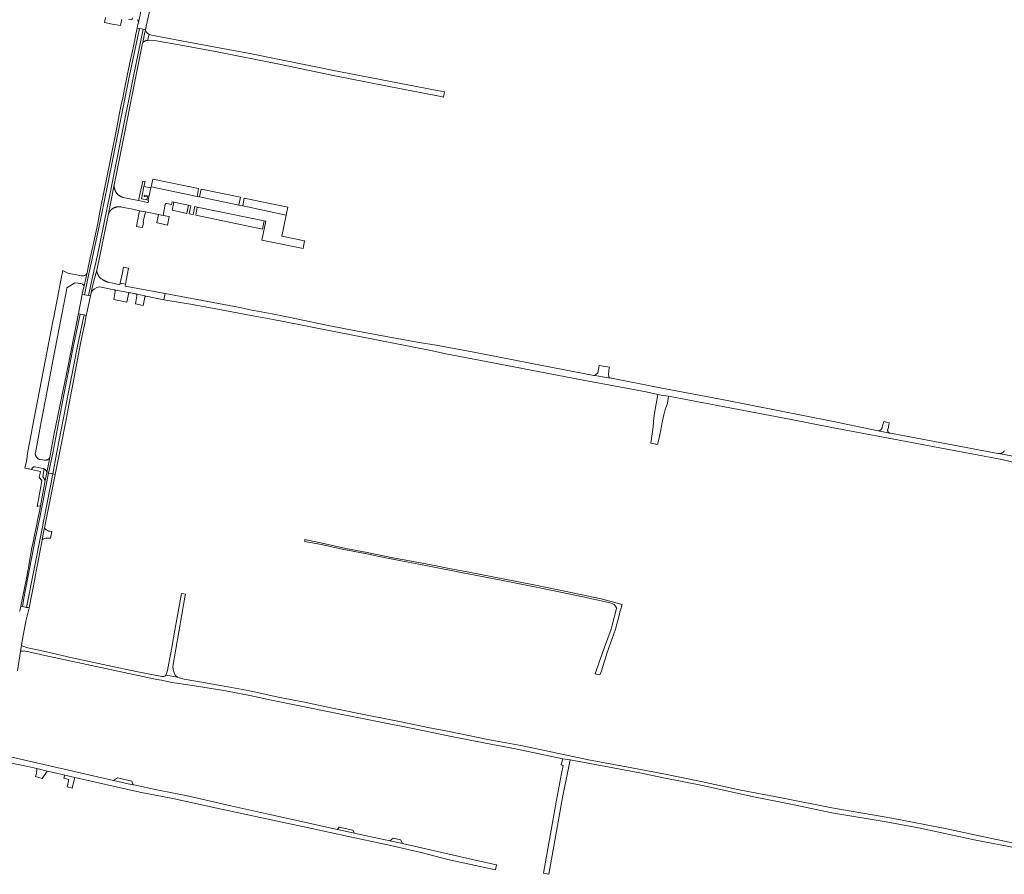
# Model space of a CAD drawing. Extents: x 152825 to 164088, y 457113 to 463005.
# Tile 91 of 256: x 157495 to 158107, y 459129 to 459661. Entities that reach past the tile are written whole.
import ezdxf

# ---------------------------------------------------------------- set-up
doc = ezdxf.new("R2010")
doc.units = 0
doc.header["$LTSCALE"] = 0.5
for name, color, linetype, lineweight in [('B-PV-VH-GESLOTENVERHARDING_ASFALT-GV', 251, 'CONTINUOUS', 18), ('B-PV-VH-GESLOTENVERHARDING_BETON-GV', 251, 'CONTINUOUS', 18), ('B-PV-VH-ONVERHARD-GV', 251, 'CONTINUOUS', 18), ('B-PV-VH-ONVERHARD_ZAND-GV', 251, 'CONTINUOUS', 18), ('B-PV-VH-OPENVERHARDING_BETONELEMENT-GV', 251, 'CONTINUOUS', 18), ('B-PV-VH-OPENVERHARDING_BETONSTRAATSTEEN-GV', 251, 'CONTINUOUS', 18), ('B-PV-VH-OPENVERHARDING_STRAATBAKSTEEN-GV', 251, 'CONTINUOUS', 18)]:
    doc.layers.add(name, color=color, linetype=linetype, lineweight=lineweight)

msp = doc.modelspace()

# ---------------------------------------------------------------- linework, layer by layer
at = {"layer": 'B-PV-VH-GESLOTENVERHARDING_ASFALT-GV', "flags": 128}
for points in [[(157570.214, 459666.119), (157569.972, 459665.029), (157568.67, 459659.164), (157568.39, 459657.902), (157567.93, 459655.699), (157569.313, 459655.407), (157571.751, 459654.893), (157573.081, 459654.612), (157573.26, 459655.4), (157573.59, 459656.929), (157576.13, 459668.68), (157575.721, 459668.769), (157575.153, 459668.893), (157573.802, 459669.187), (157572.071, 459669.563), (157571.094, 459669.776), (157570.305, 459666.53), (157570.287, 459666.406), (157570.262, 459666.283), (157570.229, 459666.162)], [(157569.313, 459655.407), (157567.93, 459655.699), (157567.134, 459651.892), (157566.179, 459647.324), (157564.96, 459641.49), (157563.17, 459633.13), (157563.142, 459632.996), (157561.751, 459626.24), (157561.743, 459626.2), (157561.706, 459626.019), (157560.07, 459617.877), (157558.948, 459612.291), (157558.06, 459607.87), (157556.826, 459601.658), (157555.486, 459594.962), (157555.481, 459594.87), (157555.467, 459594.778), (157555.465, 459594.767), (157554.2, 459588.49), (157552.97, 459582.38), (157552.959, 459582.324), (157551.557, 459575.086), (157551.55, 459575.05), (157549.48, 459564.82), (157549.468, 459564.757), (157547.047, 459552.617), (157547.04, 459552.581), (157547.04, 459552.54), (157545.42, 459544.46), (157543.41, 459534.4), (157543.368, 459534.204), (157540.278, 459519.899), (157540.27, 459519.862), (157540.25, 459519.77), (157538.76, 459512.7), (157536.85, 459503.61), (157535.998, 459499.999), (157534.898, 459495.338), (157534.536, 459493.804), (157533.797, 459490.095), (157535.092, 459489.824), (157537.302, 459500), (157543.882, 459530.29), (157549.443, 459557.802), (157556.073, 459590.972), (157563.223, 459626.159)], [(157571.751, 459654.893), (157569.313, 459655.407), (157563.223, 459626.159), (157556.073, 459590.972), (157549.443, 459557.802), (157543.882, 459530.29), (157537.302, 459500), (157535.092, 459489.824), (157537.605, 459489.299), (157539.985, 459500), (157543.178, 459514.494), (157551.196, 459553.005), (157558.689, 459590.631), (157565.698, 459625.746)], [(157537.605, 459489.299), (157538.816, 459489.045), (157539.22, 459490.999), (157539.743, 459493.529), (157541.441, 459499.999), (157542.786, 459505.128), (157543.282, 459507.017), (157550.008, 459540.091), (157553.638, 459558.132), (157554.744, 459563.101), (157571.27, 459646.26), (157571.345, 459646.612), (157572.74, 459653.11), (157573.034, 459654.406), (157573.081, 459654.612), (157571.751, 459654.893), (157565.698, 459625.746), (157558.689, 459590.631), (157551.196, 459553.005), (157543.178, 459514.494), (157539.985, 459500)], [(157532.48, 459477.791), (157531.395, 459478.044), (157523.952, 459440.696), (157516.185, 459402.398), (157513.536, 459388.596), (157511.732, 459379.223), (157511.715, 459379.134), (157512.719, 459378.936), (157515.398, 459391.334), (157521.076, 459421.133), (157528.201, 459457.225), (157531.003, 459470.989)], [(157534.92, 459477.222), (157532.48, 459477.791), (157531.003, 459470.989), (157528.201, 459457.225), (157521.076, 459421.133), (157515.398, 459391.334), (157512.719, 459378.936), (157515.527, 459378.381), (157517.844, 459390.955), (157523.522, 459420.754), (157530.648, 459456.846), (157533.45, 459470.611)], [(157536.304, 459476.899), (157534.92, 459477.222), (157533.45, 459470.611), (157530.648, 459456.846), (157523.522, 459420.754), (157517.844, 459390.955), (157515.527, 459378.381), (157516.031, 459378.282), (157517.009, 459378.089), (157520.691, 459396.383), (157523.724, 459412.318), (157523.958, 459413.547), (157528.066, 459435.128), (157532.693, 459459.437), (157533.713, 459464.37), (157535.109, 459471.119), (157535.314, 459472.11)], [(157510.796, 459374.343), (157509.153, 459376.688), (157510.075, 459381.492), (157510.039, 459381.508), (157509.9, 459381.562), (157509.758, 459381.608), (157509.614, 459381.647), (157509.468, 459381.678), (157509.38, 459381.693), (157508.19, 459381.957), (157506.333, 459382.373), (157504.476, 459382.789), (157504.345, 459382.793), (157504.214, 459382.79), (157504.084, 459382.778), (157503.955, 459382.759), (157503.827, 459382.732), (157503.701, 459382.697), (157503.577, 459382.654), (157503.456, 459382.604), (157503.339, 459382.546), (157503.225, 459382.482), (157503.115, 459382.41), (157503.01, 459382.332), (157502.91, 459382.248), (157502.815, 459382.158), (157502.726, 459382.062), (157502.643, 459381.961), (157502.567, 459381.855), (157502.496, 459381.745), (157502.433, 459381.63), (157502.377, 459381.512), (157502.328, 459381.391), (157502.287, 459381.266), (157502.253, 459381.14), (157502.251, 459381.13), (157507.743, 459379.952), (157507.526, 459378.822), (157507.068, 459376.433), (157508.71, 459374.088), (157506.481, 459362.473), (157505.843, 459359.144), (157505.656, 459358.17), (157506.009, 459358.102), (157506.037, 459358.244), (157507.775, 459358.601)], [(157499.226, 459314.419), (157496.52, 459301.29), (157495.527, 459296.124), (157496.507, 459295.922), (157497.502, 459301.101), (157500, 459314.025), (157504.567, 459337.653), (157507.406, 459351.37), (157512.719, 459378.936), (157511.715, 459379.134), (157510.796, 459374.343), (157507.775, 459358.601), (157506.672, 459352.85), (157506.427, 459351.573), (157505.084, 459345.084), (157503.69, 459338.347), (157503.588, 459337.856), (157502.49, 459332.36), (157500.637, 459321.649), (157500.298, 459319.91), (157500, 459318.385)], [(157515.527, 459378.381), (157512.719, 459378.936), (157507.406, 459351.37), (157504.567, 459337.653), (157500, 459314.025), (157497.502, 459301.101), (157496.507, 459295.922), (157499.146, 459295.377), (157508.364, 459342.35)], [(157516.031, 459378.282), (157515.527, 459378.381), (157508.364, 459342.35), (157499.146, 459295.377), (157499.869, 459295.227), (157500.848, 459295.025), (157504.487, 459314.241), (157504.563, 459314.643), (157508.626, 459336.093), (157508.87, 459337.383), (157509.763, 459342.095), (157510.183, 459344.181), (157510.306, 459344.793), (157517.009, 459378.089)]]:
    msp.add_lwpolyline(points, close=True, dxfattribs=at)
at = {"layer": 'B-PV-VH-GESLOTENVERHARDING_BETON-GV', "flags": 128}
msp.add_lwpolyline([(157837.169, 459200.483), (157832.712, 459201.24), (157831.889, 459198.441), (157831.564, 459197.335), (157832.826, 459196.941), (157831.871, 459191.994), (157828.679, 459175.559), (157820.523, 459130.015), (157824.028, 459129.349), (157832.415, 459177.113)], close=True, dxfattribs=at)
at = {"layer": 'B-PV-VH-ONVERHARD-GV', "flags": 128}
msp.add_lwpolyline([(157892.06, 459399.022), (157893.495, 459405.824), (157894.178, 459409.536), (157895.438, 459415.074), (157896.037, 459417.708), (157897.771, 459422.379), (157898.31, 459426.692), (157893.804, 459427.305), (157891.819, 459427.758), (157889.675, 459416.114), (157889.235, 459413.35), (157888.838, 459407.662), (157887.379, 459397.522), (157891.446, 459396.689)], close=True, dxfattribs=at)
at = {"layer": 'B-PV-VH-ONVERHARD_ZAND-GV', "flags": 128}
msp.add_lwpolyline([(157574.986, 459548.073), (157574.991, 459548.135), (157574.989, 459548.196), (157574.979, 459548.257), (157574.961, 459548.316), (157574.936, 459548.372), (157574.904, 459548.425), (157574.865, 459548.473), (157574.82, 459548.515), (157574.77, 459548.552), (157574.716, 459548.581), (157574.659, 459548.603), (157574.599, 459548.618), (157573.989, 459548.747), (157570.532, 459549.478), (157572.165, 459557.146), (157572.813, 459560.191), (157571.384, 459560.491), (157568.838, 459548.358), (157574.31, 459547.21), (157574.319, 459547.209), (157574.328, 459547.207), (157574.337, 459547.207), (157574.346, 459547.206), (157574.355, 459547.205), (157574.364, 459547.204), (157574.373, 459547.204), (157574.382, 459547.204), (157574.391, 459547.204), (157574.4, 459547.204), (157574.409, 459547.204), (157574.418, 459547.205), (157574.427, 459547.205), (157574.435, 459547.206), (157574.444, 459547.207), (157574.453, 459547.208), (157574.462, 459547.209), (157574.471, 459547.21), (157574.48, 459547.212), (157574.489, 459547.213), (157574.498, 459547.215), (157574.506, 459547.217), (157574.515, 459547.219), (157574.524, 459547.221), (157574.533, 459547.224), (157574.541, 459547.226), (157574.55, 459547.229), (157574.558, 459547.232), (157574.567, 459547.235), (157574.575, 459547.238), (157574.584, 459547.242), (157574.592, 459547.245), (157574.6, 459547.249), (157574.608, 459547.252), (157574.617, 459547.256), (157574.624, 459547.26), (157574.633, 459547.264), (157574.64, 459547.269), (157574.648, 459547.273), (157574.656, 459547.278), (157574.664, 459547.282), (157574.671, 459547.287), (157574.679, 459547.292), (157574.686, 459547.297), (157574.693, 459547.302), (157574.701, 459547.308), (157574.708, 459547.313), (157574.715, 459547.319), (157574.722, 459547.325), (157574.729, 459547.33), (157574.735, 459547.336), (157574.742, 459547.343), (157574.748, 459547.349), (157574.755, 459547.355), (157574.761, 459547.361), (157574.767, 459547.368), (157574.773, 459547.375), (157574.779, 459547.381), (157574.785, 459547.388), (157574.791, 459547.395), (157574.797, 459547.402), (157574.802, 459547.409), (157574.807, 459547.416), (157574.813, 459547.424), (157574.818, 459547.431), (157574.823, 459547.439), (157574.827, 459547.446), (157574.832, 459547.454), (157574.837, 459547.462), (157574.841, 459547.47), (157574.845, 459547.477), (157574.85, 459547.485), (157574.854, 459547.494), (157574.857, 459547.502), (157574.861, 459547.51), (157574.865, 459547.518), (157574.868, 459547.526), (157574.871, 459547.535), (157574.874, 459547.543), (157574.878, 459547.552), (157574.88, 459547.56), (157574.883, 459547.569), (157574.886, 459547.577), (157574.888, 459547.586), (157574.98, 459548.046)], close=True, dxfattribs=at)
msp.add_lwpolyline([(158116.158, 459148.049), (158097.267, 459152.082), (158071.482, 459157.583), (158037.141, 459164.285), (158000, 459170.766), (157968.608, 459176.823), (157942.39, 459181.95), (157918.567, 459187.133), (157895.159, 459191.813), (157872.168, 459196.218), (157848.578, 459200.62), (157823.326, 459205.889), (157806.507, 459209.448), (157785.958, 459213.266), (157760.93, 459218.303), (157748.611, 459220.733), (157733.038, 459223.976), (157713.009, 459227.861), (157689.365, 459232.763), (157672.03, 459236.433), (157655.527, 459239.526), (157638.051, 459243.361), (157624.346, 459245.908), (157609.148, 459248.676), (157597.166, 459250.692), (157594.01, 459251.514), (157593.013, 459251.986), (157585.69, 459253.255), (157585.306, 459252.751), (157584.603, 459252.354), (157584.085, 459252.331), (157583.298, 459252.348), (157567.25, 459255.464), (157549.728, 459259.278), (157527.581, 459264.064), (157511.448, 459267.635), (157500, 459270.295), (157496.763, 459271.143), (157496.01, 459271.676), (157495.422, 459268.034), (157496.932, 459268.035), (157497.08, 459268.174), (157497.563, 459268.288), (157498.117, 459268.194), (157500, 459267.953), (157500.563, 459267.807), (157510.591, 459265.494), (157580.245, 459250.61), (157583.098, 459250), (157589.479, 459248.717), (157596.81, 459247.685), (157603.568, 459246.619), (157623.035, 459243.498), (157637.963, 459240.646), (157651.504, 459237.725), (157667.926, 459234.28), (157691.502, 459229.521), (157692.223, 459229.376), (157715.347, 459224.742), (157741.41, 459219.56), (157761.254, 459215.529), (157784.634, 459210.958), (157803.157, 459207.315), (157832.712, 459201.24), (157837.169, 459200.483), (157880.548, 459192.407), (157895.216, 459189.419), (157919.407, 459184.605), (157950.282, 459177.751), (157976.546, 459172.486), (158000, 459167.631), (158033.695, 459161.905), (158054.866, 459157.972), (158089.402, 459150.674), (158115.376, 459145.707)], dxfattribs=at)
at = {"layer": 'B-PV-VH-OPENVERHARDING_BETONELEMENT-GV', "flags": 128}
msp.add_lwpolyline([(157595.496, 459304.056), (157593.812, 459294.843), (157591.368, 459281.284), (157589.45, 459270.399), (157587.714, 459260.655), (157586.823, 459256.093), (157585.923, 459253.562), (157585.69, 459253.255), (157593.013, 459251.986), (157591.619, 459253.264), (157590.929, 459254.586), (157590.541, 459255.85), (157590.256, 459256.779), (157589.999, 459258.62), (157597.576, 459301.68), (157597.962, 459303.531)], close=True, dxfattribs=at)
at = {"layer": 'B-PV-VH-OPENVERHARDING_BETONSTRAATSTEEN-GV', "flags": 128}
for points in [[(157548.201, 459662.327), (157547.61, 459659.08), (157552.4, 459658.19), (157557.54, 459657.2), (157558.14, 459660.42), (157558.159, 459660.523), (157558.185, 459660.625), (157558.219, 459660.725), (157558.261, 459660.821), (157558.31, 459660.914)], [(157562.55, 459661.13), (157564.645, 459660.7), (157564.921, 459661.963)], [(157568.161, 459660.887), (157568.245, 459660.789), (157568.322, 459660.685), (157568.392, 459660.577), (157568.456, 459660.464), (157568.513, 459660.348), (157568.562, 459660.229), (157568.604, 459660.107), (157568.638, 459659.982), (157568.664, 459659.855), (157568.683, 459659.728), (157568.693, 459659.599), (157568.696, 459659.47), (157568.691, 459659.341), (157568.677, 459659.212), (157568.67, 459659.164), (157569.972, 459665.029)], [(158113.55, 459389.199), (158103.793, 459391.06), (158103.235, 459391.167), (158036.382, 459403.668), (158035.917, 459403.757), (158035.903, 459403.76), (158028.769, 459405.12), (158000, 459411.238), (157966.387, 459417.901), (157932.756, 459424.396), (157893.22, 459431.909), (157861.788, 459438.1), (157861.5, 459438.144), (157861.03, 459438.215), (157852.478, 459439.52), (157851.958, 459439.618), (157820.753, 459445.515), (157776.314, 459454.341), (157753.878, 459458.552), (157743.347, 459460.083), (157730.638, 459462.303), (157709.365, 459466.327), (157696.49, 459468.753), (157685.749, 459470.941), (157668.124, 459474.609), (157651.847, 459477.848), (157638.288, 459480.354), (157631.854, 459481.796), (157585.297, 459490.656), (157584.409, 459486.709), (157602.25, 459483.684), (157615.75, 459481.168), (157638.88, 459476.81), (157652.42, 459474.396), (157654.39, 459474.087), (157655.763, 459473.817), (157691.523, 459466.781), (157751.577, 459455.01), (157759.783, 459452.987), (157780.703, 459449.127), (157845.26, 459436.643), (157884.497, 459429.431), (157891.819, 459427.758), (157893.804, 459427.305), (157898.31, 459426.692), (157933.141, 459420.093), (157973.578, 459412.478), (158000, 459407.283), (158105.57, 459387.411), (158114.328, 459385.231)], [(158107.193, 459392.721), (158107.102, 459392.58), (158107.003, 459392.443), (158106.899, 459392.311), (158106.788, 459392.185), (158106.671, 459392.063), (158106.549, 459391.948), (158106.421, 459391.838), (158106.288, 459391.735), (158106.151, 459391.638), (158106.009, 459391.547), (158105.863, 459391.464), (158105.713, 459391.388), (158105.56, 459391.318), (158105.403, 459391.256), (158105.244, 459391.202), (158105.082, 459391.155), (158104.919, 459391.116), (158104.753, 459391.085), (158104.587, 459391.062), (158104.419, 459391.047), (158104.251, 459391.039), (158104.083, 459391.04), (158103.915, 459391.048), (158103.793, 459391.06), (158113.55, 459389.199)], [(157493.598, 459255.804), (157494.97, 459265.227), (157495.422, 459268.034), (157496.01, 459271.676), (157496.847, 459276.855), (157498.699, 459286.552), (157498.783, 459286.884), (157500.848, 459295.025), (157499.869, 459295.227), (157499.146, 459295.377), (157496.507, 459295.922), (157495.527, 459296.124), (157495.186, 459294.347), (157494.91, 459292.91), (157494.715, 459292.911)], [(157488.84, 459198.75), (157500, 459196.475), (157505.455, 459195.152), (157511.91, 459193.587), (157516.089, 459192.574), (157523.028, 459190.997), (157529.083, 459189.62), (157561.223, 459182.315), (157569.561, 459180.474), (157590.105, 459176.49), (157617.431, 459170.54), (157652.36, 459163.014), (157676.505, 459157.878), (157699.362, 459152.874), (157722.724, 459147.918), (157744.614, 459142.863), (157761.16, 459138.659), (157790.709, 459132.168), (157791.477, 459135.288), (157781.002, 459137.549), (157742.774, 459146.284), (157732.989, 459148.424), (157725.057, 459150.159), (157703.743, 459154.821), (157703.166, 459154.947), (157692.557, 459157.272), (157650.402, 459166.509), (157626.259, 459171.965), (157598.263, 459178.292), (157581.246, 459181.785), (157565.873, 459184.94), (157565.46, 459185.025), (157562.327, 459185.668), (157553.165, 459187.76), (157500, 459199.902), (157489.112, 459202.358)]]:
    msp.add_lwpolyline(points, dxfattribs=at)
for points in [[(157573.782, 459653.204), (157573.034, 459654.406), (157572.74, 459653.11), (157571.345, 459646.612), (157571.502, 459646.771), (157571.702, 459646.951), (157571.912, 459647.12), (157572.132, 459647.275), (157572.361, 459647.417), (157572.598, 459647.546), (157572.842, 459647.66), (157573.092, 459647.759), (157573.348, 459647.844), (157573.608, 459647.913), (157573.872, 459647.966), (157574.139, 459648.004), (157574.407, 459648.026), (157575.287, 459651.975), (157574.811, 459652.184)], [(157759.116, 459615.981), (157754.468, 459616.905), (157694.454, 459628.499), (157638.044, 459639.898), (157603.246, 459646.38), (157576.864, 459651.346), (157575.767, 459651.764), (157575.287, 459651.975), (157574.407, 459648.026), (157575.466, 459648.117), (157578.611, 459648.025), (157596.363, 459644.821), (157617.652, 459640.857), (157655.162, 459633.367), (157655.308, 459633.336), (157689.75, 459626.204), (157734.136, 459617.476), (157738.582, 459616.602), (157753.758, 459613.689), (157753.953, 459613.651), (157758.502, 459612.707)], [(157574.986, 459548.073), (157574.98, 459548.046), (157574.888, 459547.586), (157574.886, 459547.577), (157574.883, 459547.569), (157574.88, 459547.56), (157574.878, 459547.552), (157574.874, 459547.543), (157574.871, 459547.535), (157574.868, 459547.526), (157574.865, 459547.518), (157574.861, 459547.51), (157574.857, 459547.502), (157574.854, 459547.494), (157574.85, 459547.485), (157574.845, 459547.477), (157574.841, 459547.47), (157574.837, 459547.462), (157574.832, 459547.454), (157574.827, 459547.446), (157574.823, 459547.439), (157574.818, 459547.431), (157574.813, 459547.424), (157574.807, 459547.416), (157574.802, 459547.409), (157574.797, 459547.402), (157574.791, 459547.395), (157574.785, 459547.388), (157574.779, 459547.381), (157574.773, 459547.375), (157574.767, 459547.368), (157574.761, 459547.361), (157574.755, 459547.355), (157574.748, 459547.349), (157574.742, 459547.343), (157574.735, 459547.336), (157574.729, 459547.33), (157574.722, 459547.325), (157574.715, 459547.319), (157574.708, 459547.313), (157574.701, 459547.308), (157574.693, 459547.302), (157574.686, 459547.297), (157574.679, 459547.292), (157574.671, 459547.287), (157574.664, 459547.282), (157574.656, 459547.278), (157574.648, 459547.273), (157574.64, 459547.269), (157574.633, 459547.264), (157574.624, 459547.26), (157574.617, 459547.256), (157574.608, 459547.252), (157574.6, 459547.249), (157574.592, 459547.245), (157574.584, 459547.242), (157574.575, 459547.238), (157574.567, 459547.235), (157574.558, 459547.232), (157574.55, 459547.229), (157574.541, 459547.226), (157574.533, 459547.224), (157574.524, 459547.221), (157574.515, 459547.219), (157574.506, 459547.217), (157574.498, 459547.215), (157574.489, 459547.213), (157574.48, 459547.212), (157574.471, 459547.21), (157574.462, 459547.209), (157574.453, 459547.208), (157574.444, 459547.207), (157574.435, 459547.206), (157574.427, 459547.205), (157574.418, 459547.205), (157574.409, 459547.204), (157574.4, 459547.204), (157574.391, 459547.204), (157574.382, 459547.204), (157574.373, 459547.204), (157574.364, 459547.204), (157574.355, 459547.205), (157574.346, 459547.206), (157574.337, 459547.207), (157574.328, 459547.207), (157574.319, 459547.209), (157574.31, 459547.21), (157568.838, 459548.358), (157561.339, 459549.932), (157559.13, 459550.395), (157558.895, 459550.463), (157558.663, 459550.538), (157558.433, 459550.621), (157558.206, 459550.711), (157557.982, 459550.809), (157557.762, 459550.914), (157557.545, 459551.026), (157557.332, 459551.145), (157557.122, 459551.271), (157556.917, 459551.404), (157556.717, 459551.544), (157556.521, 459551.69), (157556.33, 459551.842), (157556.204, 459551.949), (157556.144, 459552.001), (157555.964, 459552.165), (157555.789, 459552.335), (157555.619, 459552.512), (157555.456, 459552.693), (157555.298, 459552.88), (157555.147, 459553.071), (157555.002, 459553.268), (157554.864, 459553.469), (157554.732, 459553.675), (157554.607, 459553.885), (157554.489, 459554.099), (157554.378, 459554.316), (157554.274, 459554.538), (157554.178, 459554.762), (157554.089, 459554.989), (157554.007, 459555.22), (157553.933, 459555.452), (157553.867, 459555.688), (157553.808, 459555.925), (157553.757, 459556.164), (157553.714, 459556.404), (157553.679, 459556.646), (157553.652, 459556.889), (157553.633, 459557.132), (157553.622, 459557.376), (157553.619, 459557.62), (157553.624, 459557.865), (157553.636, 459558.108), (157553.638, 459558.132), (157550.008, 459540.091), (157550.047, 459540.186), (157550.144, 459540.405), (157550.247, 459540.62), (157550.358, 459540.832), (157550.476, 459541.04), (157550.601, 459541.244), (157550.732, 459541.444), (157550.87, 459541.639), (157551.015, 459541.83), (157551.166, 459542.015), (157551.323, 459542.196), (157551.486, 459542.371), (157551.654, 459542.54), (157551.829, 459542.704), (157552.008, 459542.862), (157552.193, 459543.014), (157552.383, 459543.159), (157552.577, 459543.298), (157552.777, 459543.431), (157552.98, 459543.557), (157553.187, 459543.676), (157553.399, 459543.788), (157553.614, 459543.892), (157553.832, 459543.99), (157554.054, 459544.08), (157554.098, 459544.096), (157554.278, 459544.163), (157554.505, 459544.238), (157554.735, 459544.305), (157554.966, 459544.365), (157555.2, 459544.417), (157555.435, 459544.461), (157555.671, 459544.497), (157555.909, 459544.526), (157556.147, 459544.546), (157556.386, 459544.559), (157556.625, 459544.563), (157556.864, 459544.56), (157557.103, 459544.548), (157557.341, 459544.528), (157557.579, 459544.501), (157557.815, 459544.466), (157558.05, 459544.422), (157558.284, 459544.371), (157565.15, 459542.982), (157566.947, 459542.618), (157569.424, 459542.103), (157573.018, 459541.355), (157581.119, 459539.65), (157584.027, 459539.13), (157585.425, 459546.153), (157585.437, 459546.185), (157585.469, 459546.255), (157585.509, 459546.321), (157585.555, 459546.382), (157585.607, 459546.438), (157585.665, 459546.488), (157585.727, 459546.532), (157585.794, 459546.57), (157585.865, 459546.6), (157585.938, 459546.622), (157586.013, 459546.637), (157586.09, 459546.644), (157586.166, 459546.642), (157586.242, 459546.633), (157586.317, 459546.616), (157589.333, 459545.925), (157589.735, 459547.565), (157590.697, 459547.366), (157599.783, 459545.481), (157601.229, 459545.182), (157600.254, 459540.133), (157602.777, 459539.644), (157603.779, 459544.653), (157605.309, 459544.335), (157646.962, 459535.698), (157647.958, 459535.491), (157645.445, 459523.847), (157671.057, 459518.507), (157672.047, 459523.347), (157657.909, 459526.314), (157660.61, 459539.395), (157633.562, 459545.026), (157631.19, 459545.526), (157606.682, 459550.696), (157605.174, 459551.014), (157576.639, 459556.889), (157576.511, 459556.302), (157575.237, 459550.722), (157574.77, 459548.552), (157574.82, 459548.515), (157574.865, 459548.473), (157574.904, 459548.425), (157574.936, 459548.372), (157574.961, 459548.316), (157574.979, 459548.257), (157574.989, 459548.196), (157574.991, 459548.135)], [(157606.134, 459555.813), (157577.679, 459561.678), (157576.639, 459556.889), (157605.174, 459551.014)], [(157572.165, 459557.146), (157570.532, 459549.478), (157573.989, 459548.747), (157574.391, 459550.608), (157572.567, 459551.011), (157572.537, 459551.02), (157572.512, 459551.03), (157572.487, 459551.042), (157572.463, 459551.056), (157572.441, 459551.072), (157572.42, 459551.089), (157572.4, 459551.108), (157572.382, 459551.129), (157572.365, 459551.151), (157572.351, 459551.174), (157572.338, 459551.198), (157572.327, 459551.223), (157572.318, 459551.249), (157572.311, 459551.276), (157572.306, 459551.303), (157572.304, 459551.33), (157572.303, 459551.358), (157572.305, 459551.385), (157572.309, 459551.412), (157572.315, 459551.439), (157572.323, 459551.465), (157572.333, 459551.491), (157572.345, 459551.515), (157572.359, 459551.539), (157572.375, 459551.561), (157572.392, 459551.583), (157572.411, 459551.602), (157572.432, 459551.62), (157572.454, 459551.637), (157572.477, 459551.652), (157572.501, 459551.665), (157572.526, 459551.675), (157572.552, 459551.684), (157572.579, 459551.691), (157572.606, 459551.696), (157572.633, 459551.699), (157572.66, 459551.699), (157572.688, 459551.697), (157575.012, 459551.183), (157575.043, 459551.163), (157575.072, 459551.141), (157575.099, 459551.117), (157575.124, 459551.09), (157575.147, 459551.062), (157575.168, 459551.032), (157575.186, 459551), (157575.202, 459550.967), (157575.215, 459550.933), (157575.226, 459550.898), (157575.234, 459550.863), (157575.238, 459550.826), (157575.24, 459550.79), (157575.24, 459550.753), (157575.237, 459550.722), (157576.511, 459556.302)], [(157607.643, 459555.502), (157606.682, 459550.696), (157631.19, 459545.526), (157632.18, 459550.445)], [(157590.697, 459547.366), (157589.613, 459542.436), (157598.781, 459540.433), (157599.783, 459545.481)], [(157661.638, 459544.374), (157634.554, 459549.956), (157633.562, 459545.026), (157660.61, 459539.395)], [(157571.947, 459536.215), (157573.018, 459541.355), (157569.424, 459542.103), (157567.523, 459532.342), (157568.54, 459532.139), (157571.19, 459531.592), (157571.859, 459534.833), (157571.677, 459534.871), (157571.742, 459535.185)], [(157587.896, 459538.484), (157584.027, 459539.13), (157581.119, 459539.65), (157580.111, 459534.529), (157581.457, 459534.251), (157586.8, 459533.147)], [(157605.309, 459544.335), (157604.318, 459539.309), (157645.863, 459530.688), (157646.962, 459535.698)], [(157511.732, 459379.223), (157513.536, 459388.596), (157513.53, 459388.585), (157513.46, 459388.448), (157513.383, 459388.316), (157513.3, 459388.188), (157513.209, 459388.065), (157513.112, 459387.946), (157513.01, 459387.833), (157512.901, 459387.725), (157512.787, 459387.623), (157512.668, 459387.527), (157512.543, 459387.438), (157512.415, 459387.355), (157512.282, 459387.278), (157512.146, 459387.209), (157512.005, 459387.148), (157511.863, 459387.093), (157511.717, 459387.046), (157511.569, 459387.007), (157511.419, 459386.976), (157511.268, 459386.952), (157511.116, 459386.936), (157510.963, 459386.929), (157510.81, 459386.929), (157510.657, 459386.937), (157510.505, 459386.954), (157510.354, 459386.978), (157510.204, 459387.01), (157509.186, 459387.13), (157507.572, 459387.331), (157507.438, 459387.366), (157507.305, 459387.402), (157507.177, 459387.443), (157507.012, 459387.503), (157506.848, 459387.572), (157506.689, 459387.647), (157506.532, 459387.729), (157506.38, 459387.819), (157506.232, 459387.915), (157506.088, 459388.018), (157505.949, 459388.128), (157505.816, 459388.243), (157505.688, 459388.365), (157505.565, 459388.492), (157505.448, 459388.624), (157505.337, 459388.762), (157505.233, 459388.904), (157505.135, 459389.052), (157505.044, 459389.203), (157504.96, 459389.358), (157504.883, 459389.517), (157504.813, 459389.68), (157504.751, 459389.845), (157504.696, 459390.013), (157504.649, 459390.183), (157504.609, 459390.356), (157504.578, 459390.529), (157504.554, 459390.705), (157504.539, 459390.881), (157504.531, 459391.057), (157504.6, 459391.59), (157508.31, 459410.87), (157511.96, 459430.09), (157515.7, 459449.75), (157519.46, 459469), (157523.5, 459490.29), (157524.242, 459494.173), (157529.072, 459497.31), (157531.28, 459496.96), (157532.21, 459496.82), (157532.936, 459496.706), (157533.875, 459496.315), (157534.898, 459495.338), (157535.998, 459499.999), (157536.85, 459503.61), (157536.801, 459503.464), (157536.745, 459503.322), (157536.681, 459503.182), (157536.61, 459503.046), (157536.533, 459502.914), (157536.448, 459502.786), (157536.357, 459502.663), (157536.259, 459502.544), (157536.156, 459502.431), (157536.046, 459502.323), (157535.932, 459502.222), (157535.812, 459502.126), (157535.687, 459502.036), (157535.558, 459501.954), (157535.424, 459501.878), (157535.287, 459501.809), (157535.147, 459501.748), (157535.003, 459501.693), (157534.857, 459501.647), (157534.709, 459501.608), (157534.558, 459501.577), (157534.407, 459501.554), (157534.254, 459501.538), (157534.101, 459501.531), (157533.948, 459501.532), (157533.794, 459501.54), (157533.642, 459501.557), (157533.49, 459501.581), (157533.395, 459501.601), (157524.709, 459503.322), (157521.63, 459504.97), (157520.675, 459500), (157516.037, 459475.879), (157515.538, 459473.267), (157502.722, 459406.572), (157502.239, 459404.054), (157500, 459392.396), (157499.01, 459386.21), (157498.01, 459382.04), (157500, 459381.613), (157500.81, 459381.439), (157502.251, 459381.13), (157502.253, 459381.14), (157502.287, 459381.266), (157502.328, 459381.391), (157502.377, 459381.512), (157502.433, 459381.63), (157502.496, 459381.745), (157502.567, 459381.855), (157502.643, 459381.961), (157502.726, 459382.062), (157502.815, 459382.158), (157502.91, 459382.248), (157503.01, 459382.332), (157503.115, 459382.41), (157503.225, 459382.482), (157503.339, 459382.546), (157503.456, 459382.604), (157503.577, 459382.654), (157503.701, 459382.697), (157503.827, 459382.732), (157503.955, 459382.759), (157504.084, 459382.778), (157504.214, 459382.79), (157504.345, 459382.793), (157504.476, 459382.789), (157506.333, 459382.373), (157508.19, 459381.957), (157509.38, 459381.693), (157509.468, 459381.678), (157509.614, 459381.647), (157509.758, 459381.608), (157509.9, 459381.562), (157510.039, 459381.508), (157510.075, 459381.492), (157510.175, 459381.446), (157510.308, 459381.378), (157510.436, 459381.302), (157510.561, 459381.22), (157510.681, 459381.131), (157510.795, 459381.036), (157510.905, 459380.935), (157511.009, 459380.828), (157511.107, 459380.715), (157511.199, 459380.598), (157511.285, 459380.476), (157511.364, 459380.349), (157511.436, 459380.218), (157511.501, 459380.084), (157511.558, 459379.946), (157511.609, 459379.806), (157511.651, 459379.663), (157511.686, 459379.518), (157511.713, 459379.371)], [(157562.519, 459506.331), (157559.438, 459506.946), (157558.564, 459502.612), (157557.641, 459498.031), (157557.445, 459497.058), (157560.621, 459496.339), (157560.826, 459497.417), (157561.703, 459502.035)], [(157563.585, 459491.034), (157553.706, 459492.873), (157553.784, 459492.848), (157553.858, 459492.817), (157553.93, 459492.779), (157553.997, 459492.734), (157554.059, 459492.683), (157554.116, 459492.626), (157554.167, 459492.563), (157554.212, 459492.496), (157554.25, 459492.424), (157554.28, 459492.35), (157554.303, 459492.272), (157554.319, 459492.193), (157554.326, 459492.112), (157554.325, 459492.032), (157554.317, 459491.951), (157554.3, 459491.872), (157553.316, 459486.801), (157561.565, 459485.177), (157562.502, 459490.227), (157562.518, 459490.302), (157562.544, 459490.387), (157562.578, 459490.469), (157562.618, 459490.547), (157562.666, 459490.622), (157562.72, 459490.692), (157562.78, 459490.757), (157562.846, 459490.817), (157562.917, 459490.87), (157562.992, 459490.916), (157563.072, 459490.956), (157563.154, 459490.988), (157563.24, 459491.012), (157563.327, 459491.029), (157563.415, 459491.038), (157563.503, 459491.039)], [(157573.515, 459488.903), (157567.062, 459490.325), (157567.128, 459490.304), (157567.212, 459490.27), (157567.293, 459490.229), (157567.37, 459490.182), (157567.442, 459490.127), (157567.51, 459490.067), (157567.571, 459490), (157567.627, 459489.929), (157567.676, 459489.852), (157567.719, 459489.772), (157567.754, 459489.689), (157567.781, 459489.602), (157567.801, 459489.514), (157567.813, 459489.424), (157567.817, 459489.333), (157567.813, 459489.243), (157567.801, 459489.153), (157566.856, 459484.134), (157571.643, 459483.133), (157572.602, 459488.253), (157572.616, 459488.326), (157572.638, 459488.402), (157572.668, 459488.475), (157572.705, 459488.544), (157572.749, 459488.609), (157572.799, 459488.669), (157572.856, 459488.724), (157572.917, 459488.773), (157572.983, 459488.815), (157573.053, 459488.851), (157573.127, 459488.879), (157573.203, 459488.9), (157573.28, 459488.913), (157573.359, 459488.917), (157573.437, 459488.914)], [(157535.092, 459489.824), (157533.797, 459490.095), (157531.395, 459478.044), (157532.48, 459477.791), (157534.92, 459477.222), (157536.304, 459476.899), (157536.835, 459479.464), (157538.816, 459489.045), (157537.605, 459489.299)], [(157861.593, 459444.863), (157855.29, 459445.862), (157854.344, 459441.3), (157853.747, 459440.655), (157853.066, 459440.195), (157851.958, 459439.618), (157852.478, 459439.52), (157861.03, 459438.215), (157861.5, 459438.144), (157860.998, 459440.002), (157861.025, 459440.153), (157860.98, 459440.157), (157861.54, 459444.376)], [(158035.602, 459410.217), (158032.23, 459410.999), (158031.823, 459409.523), (158031.498, 459408.343), (158031.251, 459407.448), (158031.224, 459407.302), (158031.19, 459407.157), (158031.148, 459407.015), (158031.098, 459406.875), (158031.041, 459406.738), (158030.976, 459406.604), (158030.904, 459406.474), (158030.826, 459406.348), (158030.74, 459406.226), (158030.649, 459406.109), (158030.551, 459405.997), (158030.447, 459405.891), (158030.338, 459405.79), (158030.223, 459405.695), (158030.104, 459405.607), (158029.98, 459405.525), (158029.851, 459405.45), (158029.719, 459405.382), (158029.584, 459405.321), (158029.445, 459405.268), (158029.304, 459405.222), (158029.16, 459405.184), (158029.014, 459405.153), (158028.868, 459405.131), (158028.769, 459405.12), (158035.903, 459403.76), (158035.788, 459403.804), (158035.676, 459403.853), (158035.568, 459403.911), (158035.464, 459403.975), (158035.364, 459404.045), (158035.269, 459404.122), (158035.179, 459404.206), (158035.095, 459404.295), (158035.017, 459404.389), (158034.945, 459404.488), (158034.879, 459404.591), (158034.821, 459404.699), (158034.77, 459404.81), (158034.726, 459404.924), (158034.69, 459405.041), (158034.661, 459405.16), (158034.641, 459405.281), (158034.628, 459405.403), (158034.623, 459405.525), (158034.626, 459405.647), (158034.637, 459405.769), (158034.656, 459405.89), (158034.683, 459406.009), (158034.718, 459406.127), (158034.76, 459406.242), (158034.81, 459406.354), (158034.867, 459406.462), (158034.889, 459406.5)], [(157510.555, 459344.483), (157510.306, 459344.793), (157510.183, 459344.181), (157509.763, 459342.095), (157508.87, 459337.383), (157509.488, 459337.766), (157510.212, 459338.122), (157510.915, 459338.332), (157511.681, 459338.46), (157512.323, 459338.463), (157513.98, 459338.47), (157514.81, 459342.576), (157513.67, 459342.736), (157512.883, 459342.857), (157512.094, 459343.164), (157511.367, 459343.658)], [(157684.764, 459334.84), (157672.144, 459337.537), (157672.282, 459336.383), (157682.598, 459334.434), (157695.478, 459331.607), (157709.649, 459328.848), (157713.77, 459328.045), (157716.43, 459327.502), (157731.046, 459324.519), (157748.404, 459321.138), (157769.475, 459317.116), (157794.195, 459312.285), (157810.89, 459309.066), (157827.212, 459305.7), (157845.049, 459301.97), (157860.253, 459298.659), (157861.949, 459298.217), (157863.365, 459297.849), (157864.57, 459297.193), (157865.467, 459296.038), (157865.928, 459295.15), (157865.931, 459294.673), (157863.235, 459284.258), (157862.648, 459281.831), (157859.264, 459272.221), (157855.329, 459261.24), (157852.798, 459253.955), (157855.703, 459253.388), (157855.873, 459253.874), (157856.594, 459255.931), (157860.274, 459267.293), (157865.457, 459281.86), (157867.797, 459291.054), (157868.174, 459292.535), (157868.43, 459293.541), (157869.558, 459297.206), (157865.589, 459298.257), (157865.06, 459298.397), (157856.531, 459300.604), (157830.77, 459306.092), (157813.556, 459309.681), (157797.588, 459312.655), (157773.074, 459317.466), (157762.021, 459319.578), (157751.757, 459321.581), (157738.467, 459324.171), (157726.856, 459326.272), (157710.89, 459329.513), (157697.6, 459332.061)], [(157511.91, 459193.587), (157505.455, 459195.152), (157505.398, 459192.128), (157504.684, 459190.203), (157508.861, 459188.861)], [(157524.448, 459183.856), (157527.479, 459182.882), (157527.954, 459184.877), (157529.083, 459189.62), (157523.028, 459190.997), (157522.312, 459189.042), (157525.359, 459188.312)], [(157564.533, 459187.339), (157555.724, 459189.4), (157553.165, 459187.76), (157562.327, 459185.668), (157565.46, 459185.025)], [(157702.14, 459156.765), (157693.5, 459158.704), (157692.557, 459157.272), (157703.166, 459154.947)], [(157731.745, 459150.779), (157727.022, 459151.839), (157725.057, 459150.159), (157732.989, 459148.424)]]:
    msp.add_lwpolyline(points, close=True, dxfattribs=at)
at = {"layer": 'B-PV-VH-OPENVERHARDING_STRAATBAKSTEEN-GV', "flags": 128}
for points in [[(157567.062, 459490.325), (157573.515, 459488.903), (157573.591, 459488.884), (157584.409, 459486.709), (157585.297, 459490.656), (157560.4, 459495.18), (157560.621, 459496.339), (157557.445, 459497.058), (157557.218, 459495.932), (157550.116, 459497.61), (157549.966, 459497.647), (157549.67, 459497.727), (157549.376, 459497.815), (157549.085, 459497.91), (157548.796, 459498.013), (157548.51, 459498.123), (157548.226, 459498.24), (157547.946, 459498.366), (157547.669, 459498.498), (157547.396, 459498.637), (157547.127, 459498.784), (157546.861, 459498.938), (157546.6, 459499.098), (157546.343, 459499.265), (157546.09, 459499.439), (157545.842, 459499.619), (157545.598, 459499.806), (157545.342, 459500), (157545.173, 459500.139), (157544.998, 459500.292), (157544.829, 459500.452), (157544.665, 459500.617), (157544.507, 459500.788), (157544.355, 459500.964), (157544.209, 459501.145), (157544.069, 459501.332), (157543.936, 459501.523), (157543.809, 459501.718), (157543.69, 459501.918), (157543.577, 459502.121), (157543.471, 459502.328), (157543.373, 459502.539), (157543.281, 459502.753), (157543.198, 459502.97), (157543.121, 459503.19), (157543.052, 459503.413), (157542.991, 459503.637), (157542.938, 459503.864), (157542.893, 459504.092), (157542.855, 459504.322), (157542.825, 459504.553), (157542.804, 459504.784), (157542.79, 459505.017), (157542.786, 459505.128), (157541.441, 459499.999), (157539.743, 459493.529), (157539.22, 459490.999)], [(157544.574, 459494.666), (157553.664, 459492.881), (157553.706, 459492.873), (157563.585, 459491.034), (157563.592, 459491.032), (157563.679, 459491.017), (157567.045, 459490.329), (157567.062, 459490.325)]]:
    msp.add_lwpolyline(points, dxfattribs=at)
at = {"layer": 'B-PV-VH-OPENVERHARDING_STRAATBAKSTEEN-GV'}
msp.add_lwpolyline([(157539.22, 459490.999, -0.2351252), (157544.574, 459494.666)], format="xyb", dxfattribs=at)

doc.saveas('drawing.dxf')
